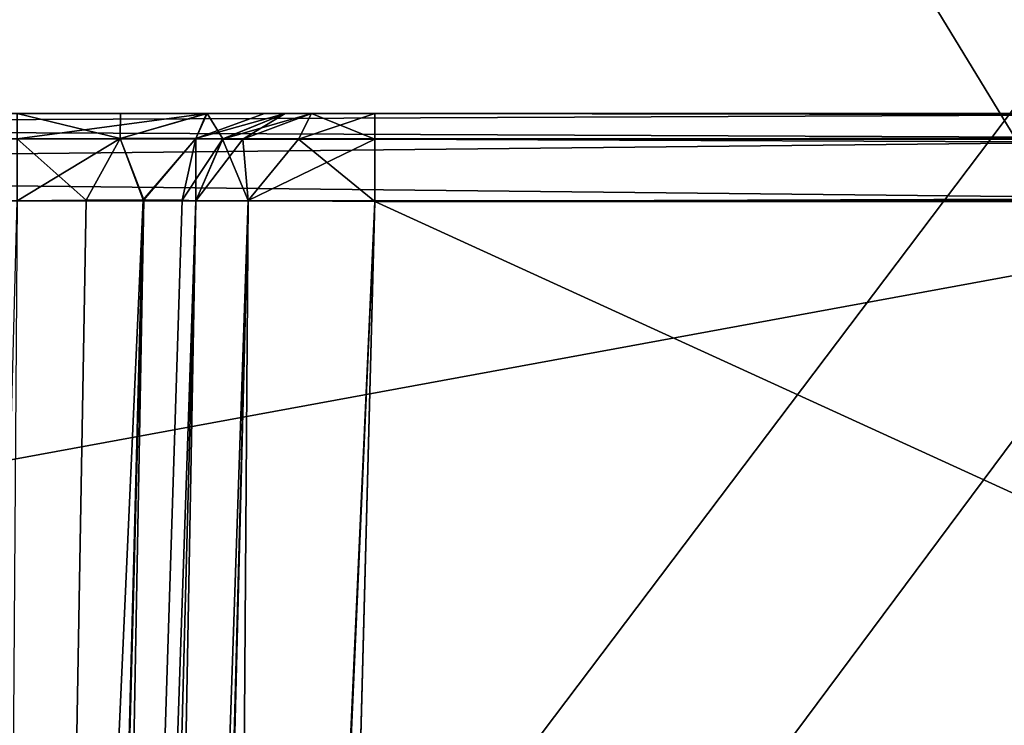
# Model space of a CAD drawing. Header units: millimetres. Extents: x -55 to 55, y -4 to 85.
# Tile 178 of 256: x 4.25 to 7, y 20.29 to 22.26. Entities that reach past the tile are written whole.
import ezdxf

# ---------------------------------------------------------------- set-up
doc = ezdxf.new("R2010")
doc.units = ezdxf.units.MM
doc.header["$LTSCALE"] = 74.742497
for name, color, linetype in [('8028', 7, 'CONTINUOUS'), ('8030', 7, 'CONTINUOUS'), ('8031', 7, 'CONTINUOUS'), ('8082', 7, 'CONTINUOUS'), ('8089', 7, 'CONTINUOUS'), ('8091', 7, 'CONTINUOUS'), ('8093', 7, 'CONTINUOUS'), ('8100', 7, 'CONTINUOUS'), ('8105', 7, 'CONTINUOUS'), ('8135', 7, 'CONTINUOUS'), ('8136', 7, 'CONTINUOUS'), ('8147', 7, 'CONTINUOUS'), ('8148', 7, 'CONTINUOUS'), ('8244', 7, 'CONTINUOUS'), ('8245', 7, 'CONTINUOUS'), ('8246', 7, 'CONTINUOUS'), ('8247', 7, 'CONTINUOUS'), ('8259', 7, 'CONTINUOUS'), ('8260', 7, 'CONTINUOUS'), ('8261', 7, 'CONTINUOUS'), ('8262', 7, 'CONTINUOUS'), ('8525', 7, 'CONTINUOUS'), ('8545', 7, 'CONTINUOUS'), ('8676', 7, 'CONTINUOUS'), ('8679', 7, 'CONTINUOUS')]:
    doc.layers.add(name, color=color, linetype=linetype)

msp = doc.modelspace()

# ---------------------------------------------------------------- linework, layer by layer
at = {"layer": '8028', "color": 253, "linetype": 'Continuous', "true_color": 0xaab4c3}
for points in [[(54.5, 0.15, 54.65), (54.5, 84.85, 54.65), (-54.5, 84.85, 54.65), (54.5, 0.15, 54.65)], [(1.1667, 11.1667, 54.65), (54.5, 0.15, 54.65), (-54.5, 84.85, 54.65), (1.1667, 11.1667, 54.65)]]:
    msp.add_3dface(points, dxfattribs=at)
at = {"layer": '8030', "color": 253, "linetype": 'Continuous', "true_color": 0xaab4c3}
for points in [[(-54.5, 84.85, -54.65), (54.5, 84.85, -54.65), (-54.5, 0.15, -54.65), (-54.5, 84.85, -54.65)], [(54.5, 84.85, -54.65), (-1.1667, 11.1667, -54.65), (-54.5, 0.15, -54.65), (54.5, 84.85, -54.65)], [(0, 11.65, -54.65), (-1.1667, 11.1667, -54.65), (54.5, 84.85, -54.65), (0, 11.65, -54.65)], [(1.1667, 11.1667, -54.65), (0, 11.65, -54.65), (54.5, 84.85, -54.65), (1.1667, 11.1667, -54.65)], [(1.1667, 8.8333, -54.65), (54.5, 84.85, -54.65), (54.5, 0.15, -54.65), (1.1667, 8.8333, -54.65)], [(1.65, 10, -54.65), (1.1667, 11.1667, -54.65), (54.5, 84.85, -54.65), (1.65, 10, -54.65)], [(1.1667, 8.8333, -54.65), (1.65, 10, -54.65), (54.5, 84.85, -54.65), (1.1667, 8.8333, -54.65)]]:
    msp.add_3dface(points, dxfattribs=at)
at = {"layer": '8031', "color": 253, "linetype": 'Continuous', "true_color": 0xaab4c3}
for points in [[(8.1649, 22, 44.9852), (-4.5331, 22, 48.4645), (-8.1649, 22, 44.9852), (8.1649, 22, 44.9852)], [(4.2438, 22, -48.4065), (4.5331, 22, -48.4645), (-8.1649, 22, -44.9852), (4.2438, 22, -48.4065)], [(4.5331, 22, -48.4645), (8.1649, 22, -44.9852), (-8.1649, 22, -44.9852), (4.5331, 22, -48.4645)], [(-4.2438, 22, 48.4065), (-4.5331, 22, 48.4645), (8.1649, 22, 44.9852), (-4.2438, 22, 48.4065)], [(4.2438, 22, 48.4065), (-4.2438, 22, 48.4065), (8.1649, 22, 44.9852), (4.2438, 22, 48.4065)], [(4.7729, 22, 48.6249), (4.2438, 22, 48.4065), (8.1649, 22, 44.9852), (4.7729, 22, 48.6249)], [(4.5331, 22, -48.4645), (4.7751, 22, -48.6271), (8.1649, 22, -44.9852), (4.5331, 22, -48.4645)], [(4.9355, 22, 48.8669), (4.7729, 22, 48.6249), (8.1649, 22, 44.9852), (4.9355, 22, 48.8669)], [(4.7751, 22, -48.6271), (4.9935, 22, -49.1562), (8.1649, 22, -44.9852), (4.7751, 22, -48.6271)], [(4.9935, 22, 49.1562), (4.9355, 22, 48.8669), (8.1649, 22, 44.9852), (4.9935, 22, 49.1562)], [(5.0667, 22, 52.3311), (4.9935, 22, 52.1544), (8.1649, 22, 44.9852), (5.0667, 22, 52.3311)], [(4.9935, 22, 52.1544), (4.9935, 22, 49.1562), (8.1649, 22, 44.9852), (4.9935, 22, 52.1544)], [(4.9935, 22, -52.1544), (5.0668, 22, -52.3311), (4.9935, 22, -49.1562), (4.9935, 22, -52.1544)], [(4.9935, 22, -49.1562), (5.2435, 22, -52.4043), (8.1649, 22, -44.9852), (4.9935, 22, -49.1562)], [(5.0668, 22, -52.3311), (5.2435, 22, -52.4043), (4.9935, 22, -49.1562), (5.0668, 22, -52.3311)], [(5.2435, 22, 52.4043), (5.0667, 22, 52.3311), (8.1649, 22, 44.9852), (5.2435, 22, 52.4043)], [(52.1544, 22, 52.4043), (5.2435, 22, 52.4043), (48.2354, 22, 48.9852), (52.1544, 22, 52.4043)], [(48.2354, 22, 48.9852), (5.2435, 22, 52.4043), (9.1646, 22, 48.9852), (48.2354, 22, 48.9852)], [(8.3416, 22, 45.0584), (5.2435, 22, 52.4043), (8.1649, 22, 44.9852), (8.3416, 22, 45.0584)], [(8.4148, 22, 45.2351), (5.2435, 22, 52.4043), (8.3416, 22, 45.0584), (8.4148, 22, 45.2351)], [(8.4148, 22, 48.2354), (5.2435, 22, 52.4043), (8.4148, 22, 45.2351), (8.4148, 22, 48.2354)], [(8.4728, 22, 48.5247), (5.2435, 22, 52.4043), (8.4148, 22, 48.2354), (8.4728, 22, 48.5247)], [(8.6355, 22, 48.7667), (5.2435, 22, 52.4043), (8.4728, 22, 48.5247), (8.6355, 22, 48.7667)], [(9.1646, 22, 48.9852), (5.2435, 22, 52.4043), (8.6355, 22, 48.7667), (9.1646, 22, 48.9852)], [(5.2435, 22, -52.4043), (52.1544, 22, -52.4043), (9.1646, 22, -48.9852), (5.2435, 22, -52.4043)], [(8.8753, 22, -48.9272), (5.2435, 22, -52.4043), (9.1646, 22, -48.9852), (8.8753, 22, -48.9272)], [(8.6333, 22, -48.7645), (5.2435, 22, -52.4043), (8.8753, 22, -48.9272), (8.6333, 22, -48.7645)], [(8.4148, 22, -48.2354), (5.2435, 22, -52.4043), (8.6333, 22, -48.7645), (8.4148, 22, -48.2354)], [(8.1649, 22, -44.9852), (5.2435, 22, -52.4043), (8.4148, 22, -48.2354), (8.1649, 22, -44.9852)]]:
    msp.add_3dface(points, dxfattribs=at)
at = {"layer": '8082', "color": 253, "linetype": 'Continuous', "true_color": 0xaab4c3}
for points in [[(4.7436, 21.7565, 49.1562), (4.2588, 3.2435, 52.4775), (4.2588, 3.2435, 49.641), (4.7436, 21.7565, 49.1562)], [(4.7436, 21.7565, 52.1544), (4.2588, 3.2435, 52.4775), (4.7436, 21.7565, 49.1562), (4.7436, 21.7565, 52.1544)]]:
    msp.add_3dface(points, dxfattribs=at)
at = {"layer": '8089', "color": 253, "linetype": 'Continuous', "true_color": 0xaab4c3}
for points in [[(4.7436, 21.7565, -49.1562), (4.2588, 3.2435, -49.641), (4.7436, 21.7565, -52.1544), (4.7436, 21.7565, -49.1562)], [(4.7436, 21.7565, -52.1544), (4.2588, 3.2435, -49.641), (4.2588, 3.2435, -52.4775), (4.7436, 21.7565, -52.1544)]]:
    msp.add_3dface(points, dxfattribs=at)
at = {"layer": '8091', "color": 253, "linetype": 'Continuous', "true_color": 0xaab4c3}
for points in [[(52.1544, 21.7544, 52.6543), (52.5315, 0.1474, 53.0314), (4.3307, 2.7883, 52.9853), (52.1544, 21.7544, 52.6543)], [(4.5197, 2.8728, 52.9839), (52.1544, 21.7544, 52.6543), (4.3307, 2.7883, 52.9853), (4.5197, 2.8728, 52.9839)], [(4.7029, 3.0564, 52.9807), (52.1544, 21.7544, 52.6543), (4.5197, 2.8728, 52.9839), (4.7029, 3.0564, 52.9807)], [(4.7587, 3.2391, 52.9775), (52.1544, 21.7544, 52.6543), (4.7029, 3.0564, 52.9807), (4.7587, 3.2391, 52.9775)], [(5.2435, 21.7544, 52.6543), (52.1544, 21.7544, 52.6543), (4.7587, 3.2391, 52.9775), (5.2435, 21.7544, 52.6543)]]:
    msp.add_3dface(points, dxfattribs=at)
at = {"layer": '8093', "color": 253, "linetype": 'Continuous', "true_color": 0xaab4c3}
for points in [[(5.2435, 21.7544, -52.6543), (4.7587, 3.2391, -52.9775), (52.5315, 0.1474, -53.0314), (5.2435, 21.7544, -52.6543)], [(52.1544, 21.7544, -52.6543), (5.2435, 21.7544, -52.6543), (52.5315, 0.1474, -53.0314), (52.1544, 21.7544, -52.6543)]]:
    msp.add_3dface(points, dxfattribs=at)
at = {"layer": '8100', "color": 253, "linetype": 'Continuous', "true_color": 0xaab4c3}
for points in [[(-8.2438, 18.7435, 44.6564), (8.2438, 18.7435, 44.6564), (-8.1649, 21.7565, 44.7353), (-8.2438, 18.7435, 44.6564)], [(-8.1649, 21.7565, 44.7353), (8.2438, 18.7435, 44.6564), (8.1649, 21.7565, 44.7353), (-8.1649, 21.7565, 44.7353)]]:
    msp.add_3dface(points, dxfattribs=at)
at = {"layer": '8105', "color": 253, "linetype": 'Continuous', "true_color": 0xaab4c3}
for points in [[(8.1649, 21.7565, -44.7353), (-8.2438, 18.7435, -44.6564), (-8.1649, 21.7565, -44.7353), (8.1649, 21.7565, -44.7353)], [(8.2438, 18.7435, -44.6564), (-8.2438, 18.7435, -44.6564), (8.1649, 21.7565, -44.7353), (8.2438, 18.7435, -44.6564)]]:
    msp.add_3dface(points, dxfattribs=at)
at = {"layer": '8135', "color": 253, "linetype": 'Continuous', "true_color": 0xaab4c3}
for points in [[(3.759, 3.2435, 49.1412), (4.5966, 21.7593, 48.802), (4.1127, 3.2407, 49.2879), (3.759, 3.2435, 49.1412)], [(3.759, 3.2435, 49.1412), (4.2438, 21.7565, 48.6564), (4.5966, 21.7593, 48.802), (3.759, 3.2435, 49.1412)], [(4.5966, 21.7593, 48.802), (4.705, 21.7586, 48.9633), (4.1127, 3.2407, 49.2879), (4.5966, 21.7593, 48.802)], [(4.705, 21.7586, 48.9633), (4.7436, 21.7565, 49.1562), (4.1127, 3.2407, 49.2879), (4.705, 21.7586, 48.9633)], [(4.7436, 21.7565, 49.1562), (4.2588, 3.2435, 49.641), (4.1127, 3.2407, 49.2879), (4.7436, 21.7565, 49.1562)]]:
    msp.add_3dface(points, dxfattribs=at)
at = {"layer": '8136', "color": 253, "linetype": 'Continuous', "true_color": 0xaab4c3}
for points in [[(4.4053, 3.2458, 52.831), (4.2588, 3.2435, 52.4775), (4.89, 21.7577, 52.5078), (4.4053, 3.2458, 52.831)], [(4.2588, 3.2435, 52.4775), (4.7436, 21.7565, 52.1544), (4.89, 21.7577, 52.5078), (4.2588, 3.2435, 52.4775)], [(5.2435, 21.7544, 52.6543), (4.4053, 3.2458, 52.831), (4.89, 21.7577, 52.5078), (5.2435, 21.7544, 52.6543)], [(4.4053, 3.2458, 52.831), (5.2435, 21.7544, 52.6543), (4.4259, 3.2456, 52.8504), (4.4053, 3.2458, 52.831)], [(5.2435, 21.7544, 52.6543), (4.7587, 3.2391, 52.9775), (4.4259, 3.2456, 52.8504), (5.2435, 21.7544, 52.6543)]]:
    msp.add_3dface(points, dxfattribs=at)
at = {"layer": '8147', "color": 253, "linetype": 'Continuous', "true_color": 0xaab4c3}
for points in [[(4.2588, 3.2435, -49.641), (4.598, 21.7593, -48.8034), (4.1121, 3.2407, -49.2873), (4.2588, 3.2435, -49.641)], [(4.598, 21.7593, -48.8034), (4.4367, 21.7586, -48.695), (4.1121, 3.2407, -49.2873), (4.598, 21.7593, -48.8034)], [(4.4367, 21.7586, -48.695), (4.2438, 21.7565, -48.6564), (4.1121, 3.2407, -49.2873), (4.4367, 21.7586, -48.695)], [(4.2588, 3.2435, -49.641), (4.7436, 21.7565, -49.1562), (4.598, 21.7593, -48.8034), (4.2588, 3.2435, -49.641)]]:
    msp.add_3dface(points, dxfattribs=at)
at = {"layer": '8148', "color": 253, "linetype": 'Continuous', "true_color": 0xaab4c3}
for points in [[(4.7436, 21.7565, -52.1544), (4.2588, 3.2435, -52.4775), (4.4053, 3.2458, -52.831), (4.7436, 21.7565, -52.1544)], [(4.8901, 21.7577, -52.5079), (4.7436, 21.7565, -52.1544), (4.4053, 3.2458, -52.831), (4.8901, 21.7577, -52.5079)], [(4.4259, 3.2456, -52.8504), (4.8901, 21.7577, -52.5079), (4.4053, 3.2458, -52.831), (4.4259, 3.2456, -52.8504)], [(4.7587, 3.2391, -52.9775), (4.8901, 21.7577, -52.5079), (4.4259, 3.2456, -52.8504), (4.7587, 3.2391, -52.9775)], [(4.7587, 3.2391, -52.9775), (5.2435, 21.7544, -52.6543), (4.8901, 21.7577, -52.5079), (4.7587, 3.2391, -52.9775)]]:
    msp.add_3dface(points, dxfattribs=at)
at = {"layer": '8244', "color": 253, "linetype": 'Continuous', "true_color": 0xaab4c3}
for points in [[(4.5323, 21.9307, -48.6565), (4.2438, 22, -48.4065), (4.2438, 21.9291, -48.5809), (4.5323, 21.9307, -48.6565)], [(4.5331, 22, -48.4645), (4.2438, 22, -48.4065), (4.5323, 21.9307, -48.6565), (4.5331, 22, -48.4645)], [(4.7751, 22, -48.6271), (4.5331, 22, -48.4645), (4.5323, 21.9307, -48.6565), (4.7751, 22, -48.6271)], [(4.7435, 21.9307, -48.8677), (4.7751, 22, -48.6271), (4.5323, 21.9307, -48.6565), (4.7435, 21.9307, -48.8677)], [(4.8191, 21.9291, -49.1562), (4.7751, 22, -48.6271), (4.7435, 21.9307, -48.8677), (4.8191, 21.9291, -49.1562)], [(4.9935, 22, -49.1562), (4.7751, 22, -48.6271), (4.8191, 21.9291, -49.1562), (4.9935, 22, -49.1562)], [(4.4367, 21.7586, -48.695), (4.5323, 21.9307, -48.6565), (4.2438, 21.9291, -48.5809), (4.4367, 21.7586, -48.695)], [(4.4367, 21.7586, -48.695), (4.598, 21.7593, -48.8034), (4.5323, 21.9307, -48.6565), (4.4367, 21.7586, -48.695)], [(4.598, 21.7593, -48.8034), (4.7435, 21.9307, -48.8677), (4.5323, 21.9307, -48.6565), (4.598, 21.7593, -48.8034)], [(4.598, 21.7593, -48.8034), (4.7436, 21.7565, -49.1562), (4.7435, 21.9307, -48.8677), (4.598, 21.7593, -48.8034)], [(4.7436, 21.7565, -49.1562), (4.8191, 21.9291, -49.1562), (4.7435, 21.9307, -48.8677), (4.7436, 21.7565, -49.1562)], [(4.2438, 21.7565, -48.6564), (4.4367, 21.7586, -48.695), (4.2438, 21.9291, -48.5809), (4.2438, 21.7565, -48.6564)]]:
    msp.add_3dface(points, dxfattribs=at)
at = {"layer": '8245', "color": 253, "linetype": 'Continuous', "true_color": 0xaab4c3}
for points in [[(4.8183, 21.9283, -52.1544), (4.9935, 22, -52.1544), (4.8191, 21.9291, -49.1562), (4.8183, 21.9283, -52.1544)], [(4.9935, 22, -52.1544), (4.9935, 22, -49.1562), (4.8191, 21.9291, -49.1562), (4.9935, 22, -52.1544)], [(4.7436, 21.7565, -49.1562), (4.8183, 21.9283, -52.1544), (4.8191, 21.9291, -49.1562), (4.7436, 21.7565, -49.1562)], [(4.7436, 21.7565, -49.1562), (4.7436, 21.7565, -52.1544), (4.8183, 21.9283, -52.1544), (4.7436, 21.7565, -49.1562)]]:
    msp.add_3dface(points, dxfattribs=at)
at = {"layer": '8246', "color": 253, "linetype": 'Continuous', "true_color": 0xaab4c3}
for points in [[(4.8753, 21.9283, -52.367), (4.9935, 22, -52.1544), (4.8183, 21.9283, -52.1544), (4.8753, 21.9283, -52.367)], [(5.0668, 22, -52.3311), (4.9935, 22, -52.1544), (4.8753, 21.9283, -52.367), (5.0668, 22, -52.3311)], [(5.0309, 21.9283, -52.5226), (5.0668, 22, -52.3311), (4.8753, 21.9283, -52.367), (5.0309, 21.9283, -52.5226)], [(5.2435, 21.9283, -52.5796), (5.0668, 22, -52.3311), (5.0309, 21.9283, -52.5226), (5.2435, 21.9283, -52.5796)], [(5.2435, 22, -52.4043), (5.0668, 22, -52.3311), (5.2435, 21.9283, -52.5796), (5.2435, 22, -52.4043)], [(4.7436, 21.7565, -52.1544), (4.8901, 21.7577, -52.5079), (4.8183, 21.9283, -52.1544), (4.7436, 21.7565, -52.1544)], [(4.8901, 21.7577, -52.5079), (4.8753, 21.9283, -52.367), (4.8183, 21.9283, -52.1544), (4.8901, 21.7577, -52.5079)], [(4.8901, 21.7577, -52.5079), (5.0309, 21.9283, -52.5226), (4.8753, 21.9283, -52.367), (4.8901, 21.7577, -52.5079)], [(4.8901, 21.7577, -52.5079), (5.2435, 21.7544, -52.6543), (5.0309, 21.9283, -52.5226), (4.8901, 21.7577, -52.5079)], [(5.2435, 21.7544, -52.6543), (5.2435, 21.9283, -52.5796), (5.0309, 21.9283, -52.5226), (5.2435, 21.7544, -52.6543)]]:
    msp.add_3dface(points, dxfattribs=at)
at = {"layer": '8247', "color": 253, "linetype": 'Continuous', "true_color": 0xaab4c3}
for points in [[(52.1544, 22, -52.4043), (5.2435, 22, -52.4043), (5.2435, 21.9283, -52.5796), (52.1544, 22, -52.4043)], [(52.1544, 21.9283, -52.5796), (52.1544, 22, -52.4043), (5.2435, 21.9283, -52.5796), (52.1544, 21.9283, -52.5796)], [(5.2435, 21.7544, -52.6543), (52.1544, 21.7544, -52.6543), (52.1544, 21.9283, -52.5796), (5.2435, 21.7544, -52.6543)], [(5.2435, 21.7544, -52.6543), (52.1544, 21.9283, -52.5796), (5.2435, 21.9283, -52.5796), (5.2435, 21.7544, -52.6543)]]:
    msp.add_3dface(points, dxfattribs=at)
at = {"layer": '8259', "color": 253, "linetype": 'Continuous', "true_color": 0xaab4c3}
for points in [[(5.2435, 21.9283, 52.5796), (5.2435, 22, 52.4043), (52.1544, 21.9283, 52.5796), (5.2435, 21.9283, 52.5796)], [(5.2435, 22, 52.4043), (52.1544, 22, 52.4043), (52.1544, 21.9283, 52.5796), (5.2435, 22, 52.4043)], [(52.1544, 21.7544, 52.6543), (5.2435, 21.9283, 52.5796), (52.1544, 21.9283, 52.5796), (52.1544, 21.7544, 52.6543)], [(52.1544, 21.7544, 52.6543), (5.2435, 21.7544, 52.6543), (5.2435, 21.9283, 52.5796), (52.1544, 21.7544, 52.6543)]]:
    msp.add_3dface(points, dxfattribs=at)
at = {"layer": '8260', "color": 253, "linetype": 'Continuous', "true_color": 0xaab4c3}
for points in [[(4.8183, 21.9283, 52.1544), (5.0667, 22, 52.3311), (4.8753, 21.9283, 52.367), (4.8183, 21.9283, 52.1544)], [(4.9935, 22, 52.1544), (5.0667, 22, 52.3311), (4.8183, 21.9283, 52.1544), (4.9935, 22, 52.1544)], [(4.8753, 21.9283, 52.367), (5.0667, 22, 52.3311), (5.0309, 21.9283, 52.5226), (4.8753, 21.9283, 52.367)], [(5.0667, 22, 52.3311), (5.2435, 22, 52.4043), (5.0309, 21.9283, 52.5226), (5.0667, 22, 52.3311)], [(5.0309, 21.9283, 52.5226), (5.2435, 22, 52.4043), (5.2435, 21.9283, 52.5796), (5.0309, 21.9283, 52.5226)], [(4.89, 21.7577, 52.5078), (4.7436, 21.7565, 52.1544), (4.8753, 21.9283, 52.367), (4.89, 21.7577, 52.5078)], [(4.7436, 21.7565, 52.1544), (4.8183, 21.9283, 52.1544), (4.8753, 21.9283, 52.367), (4.7436, 21.7565, 52.1544)], [(4.89, 21.7577, 52.5078), (4.8753, 21.9283, 52.367), (5.0309, 21.9283, 52.5226), (4.89, 21.7577, 52.5078)], [(5.2435, 21.7544, 52.6543), (4.89, 21.7577, 52.5078), (5.2435, 21.9283, 52.5796), (5.2435, 21.7544, 52.6543)], [(4.89, 21.7577, 52.5078), (5.0309, 21.9283, 52.5226), (5.2435, 21.9283, 52.5796), (4.89, 21.7577, 52.5078)]]:
    msp.add_3dface(points, dxfattribs=at)
at = {"layer": '8261', "color": 253, "linetype": 'Continuous', "true_color": 0xaab4c3}
for points in [[(4.9935, 22, 49.1562), (4.9935, 22, 52.1544), (4.8183, 21.9283, 52.1544), (4.9935, 22, 49.1562)], [(4.8191, 21.9291, 49.1562), (4.9935, 22, 49.1562), (4.8183, 21.9283, 52.1544), (4.8191, 21.9291, 49.1562)], [(4.7436, 21.7565, 52.1544), (4.8191, 21.9291, 49.1562), (4.8183, 21.9283, 52.1544), (4.7436, 21.7565, 52.1544)], [(4.7436, 21.7565, 52.1544), (4.7436, 21.7565, 49.1562), (4.8191, 21.9291, 49.1562), (4.7436, 21.7565, 52.1544)]]:
    msp.add_3dface(points, dxfattribs=at)
at = {"layer": '8262', "color": 253, "linetype": 'Continuous', "true_color": 0xaab4c3}
for points in [[(4.2438, 22, 48.4065), (4.7729, 22, 48.6249), (4.2438, 21.9291, 48.5809), (4.2438, 22, 48.4065)], [(4.2438, 21.9291, 48.5809), (4.7729, 22, 48.6249), (4.5323, 21.9307, 48.6565), (4.2438, 21.9291, 48.5809)], [(4.5323, 21.9307, 48.6565), (4.7729, 22, 48.6249), (4.7435, 21.9307, 48.8677), (4.5323, 21.9307, 48.6565)], [(4.7729, 22, 48.6249), (4.9355, 22, 48.8669), (4.7435, 21.9307, 48.8677), (4.7729, 22, 48.6249)], [(4.9355, 22, 48.8669), (4.9935, 22, 49.1562), (4.7435, 21.9307, 48.8677), (4.9355, 22, 48.8669)], [(4.7435, 21.9307, 48.8677), (4.9935, 22, 49.1562), (4.8191, 21.9291, 49.1562), (4.7435, 21.9307, 48.8677)], [(4.2438, 21.7565, 48.6564), (4.2438, 21.9291, 48.5809), (4.5323, 21.9307, 48.6565), (4.2438, 21.7565, 48.6564)], [(4.5966, 21.7593, 48.802), (4.2438, 21.7565, 48.6564), (4.5323, 21.9307, 48.6565), (4.5966, 21.7593, 48.802)], [(4.5966, 21.7593, 48.802), (4.5323, 21.9307, 48.6565), (4.7435, 21.9307, 48.8677), (4.5966, 21.7593, 48.802)], [(4.705, 21.7586, 48.9633), (4.5966, 21.7593, 48.802), (4.7435, 21.9307, 48.8677), (4.705, 21.7586, 48.9633)], [(4.705, 21.7586, 48.9633), (4.7435, 21.9307, 48.8677), (4.8191, 21.9291, 49.1562), (4.705, 21.7586, 48.9633)], [(4.7436, 21.7565, 49.1562), (4.705, 21.7586, 48.9633), (4.8191, 21.9291, 49.1562), (4.7436, 21.7565, 49.1562)]]:
    msp.add_3dface(points, dxfattribs=at)
at = {"layer": '8525', "color": 253, "linetype": 'Continuous', "true_color": 0xaab4c3}
for points in [[(-8.1649, 22, -44.9852), (8.1649, 21.9291, -44.8107), (-8.1649, 21.9291, -44.8107), (-8.1649, 22, -44.9852)], [(-8.1649, 22, -44.9852), (8.1649, 22, -44.9852), (8.1649, 21.9291, -44.8107), (-8.1649, 22, -44.9852)], [(8.1649, 21.7565, -44.7353), (-8.1649, 21.7565, -44.7353), (-8.1649, 21.9291, -44.8107), (8.1649, 21.7565, -44.7353)], [(8.1649, 21.9291, -44.8107), (8.1649, 21.7565, -44.7353), (-8.1649, 21.9291, -44.8107), (8.1649, 21.9291, -44.8107)]]:
    msp.add_3dface(points, dxfattribs=at)
at = {"layer": '8545', "color": 253, "linetype": 'Continuous', "true_color": 0xaab4c3}
for points in [[(8.1649, 21.9291, 44.8107), (8.1649, 22, 44.9852), (-8.1649, 21.9291, 44.8107), (8.1649, 21.9291, 44.8107)], [(8.1649, 22, 44.9852), (-8.1649, 22, 44.9852), (-8.1649, 21.9291, 44.8107), (8.1649, 22, 44.9852)], [(-8.1649, 21.7565, 44.7353), (8.1649, 21.7565, 44.7353), (8.1649, 21.9291, 44.8107), (-8.1649, 21.7565, 44.7353)], [(-8.1649, 21.7565, 44.7353), (8.1649, 21.9291, 44.8107), (-8.1649, 21.9291, 44.8107), (-8.1649, 21.7565, 44.7353)]]:
    msp.add_3dface(points, dxfattribs=at)
at = {"layer": '8676', "color": 253, "linetype": 'Continuous', "true_color": 0xaab4c3}
for points in [[(-8.9792, 18.7413, 43.9211), (-10.0697, 49.9692, 42.8306), (8.9792, 18.7413, 43.9211), (-8.9792, 18.7413, 43.9211)], [(-10.0697, 49.9692, 42.8306), (-5.7414, 49.9692, 42.8306), (8.9792, 18.7413, 43.9211), (-10.0697, 49.9692, 42.8306)], [(8.9792, 18.7413, 43.9211), (-5.7414, 49.9692, 42.8306), (-1.7586, 49.9692, 42.8306), (8.9792, 18.7413, 43.9211)], [(1.7586, 49.9692, 42.8306), (8.9792, 18.7413, 43.9211), (-1.7586, 49.9692, 42.8306), (1.7586, 49.9692, 42.8306)], [(5.7414, 49.9692, 42.8306), (8.9792, 18.7413, 43.9211), (1.7586, 49.9692, 42.8306), (5.7414, 49.9692, 42.8306)], [(10.0697, 49.9692, 42.8306), (8.9792, 18.7413, 43.9211), (5.7414, 49.9692, 42.8306), (10.0697, 49.9692, 42.8306)]]:
    msp.add_3dface(points, dxfattribs=at)
at = {"layer": '8679', "color": 253, "linetype": 'Continuous', "true_color": 0xaab4c3}
for points in [[(8.9792, 18.7413, -43.9211), (10.0697, 49.9692, -42.8306), (-8.9792, 18.7413, -43.9211), (8.9792, 18.7413, -43.9211)], [(10.0697, 49.9692, -42.8306), (5.7414, 49.9692, -42.8306), (-8.9792, 18.7413, -43.9211), (10.0697, 49.9692, -42.8306)], [(5.7414, 49.9692, -42.8306), (1.7586, 49.9692, -42.8306), (-8.9792, 18.7413, -43.9211), (5.7414, 49.9692, -42.8306)]]:
    msp.add_3dface(points, dxfattribs=at)

doc.saveas('drawing.dxf')
